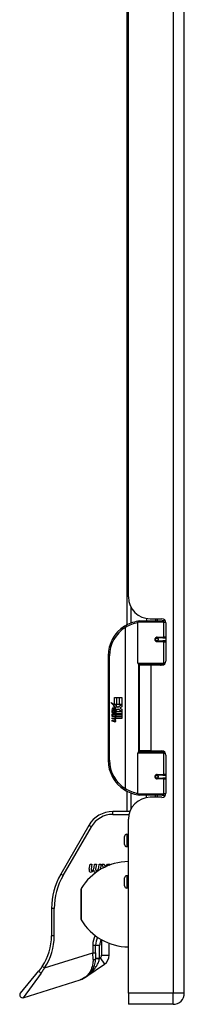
# Model space of a CAD drawing. Header units: inches. Extents: x 6 to 188, y 10 to 101.
# Tile 56 of 140: x 46.92 to 49.28, y 25.98 to 40.1. Entities that reach past the tile are written whole.
import ezdxf

# ---------------------------------------------------------------- set-up
doc = ezdxf.new("R2010")
doc.units = ezdxf.units.IN
doc.header["$MEASUREMENT"] = 0
doc.layers.add('Visible Edges(ANSI)', color=7, linetype='Continuous', lineweight=25)
doc.layers.add('Visible Tangent Edges(ANSI)', color=7, linetype='Continuous', lineweight=25)

msp = doc.modelspace()

# ---------------------------------------------------------------- linework, layer by layer
at = {"layer": 'Visible Edges(ANSI)'}
for p, q in [((49.276, 26.137), (49.276, 73.618)), ((48.457, 31.42), (48.457, 42.132)), ((48.476, 31.819), (48.476, 41.734)), ((48.736, 31.511), (48.736, 31.476)), ((48.788, 31.507), (48.954, 31.507)), ((48.862, 31.507), (48.862, 31.476)), ((48.611, 30.871), (48.611, 31.456)), ((48.631, 31.476), (48.961, 31.476)), ((49.005, 31.476), (48.961, 31.476)), ((49.013, 31.448), (49.013, 30.9)), ((48.878, 31.231), (48.878, 31.229)), ((48.883, 31.23), (48.878, 31.23)), ((48.97, 31.232), (48.883, 31.232)), ((48.886, 31.23), (48.886, 31.232)), ((48.97, 31.232), (49.013, 31.232)), ((48.883, 31.188), (48.97, 31.188)), ((48.886, 31.191), (48.887, 31.188)), ((49.013, 31.188), (48.97, 31.188)), ((48.186, 30.976), (48.186, 29.476)), ((48.964, 30.856), (48.627, 30.856)), ((48.799, 30.841), (48.631, 30.841)), ((48.631, 30.841), (48.631, 29.61)), ((48.703, 30.856), (48.703, 30.841)), ((48.954, 30.841), (48.799, 30.841)), ((48.894, 30.856), (48.894, 30.841)), ((48.964, 30.856), (48.992, 30.856)), ((48.274, 30.376), (48.306, 30.376)), ((48.274, 30.279), (48.274, 30.376)), ((48.306, 30.376), (48.306, 30.277)), ((48.311, 30.376), (48.343, 30.376)), ((48.311, 30.277), (48.311, 30.376)), ((48.343, 30.376), (48.343, 30.277)), ((48.347, 30.277), (48.347, 30.376)), ((48.347, 30.376), (48.379, 30.376)), ((48.379, 30.376), (48.379, 30.242)), ((48.226, 30.304), (48.274, 30.279)), ((48.272, 30.26), (48.226, 30.304)), ((48.258, 30.258), (48.272, 30.26)), ((48.302, 30.226), (48.258, 30.258)), ((48.277, 30.277), (48.307, 30.262)), ((48.306, 30.277), (48.277, 30.277)), ((48.307, 30.262), (48.297, 30.26)), ((48.297, 30.26), (48.325, 30.24)), ((48.343, 30.277), (48.311, 30.277)), ((48.325, 30.24), (48.378, 30.277)), ((48.378, 30.277), (48.347, 30.277)), ((48.379, 30.242), (48.353, 30.224)), ((48.241, 30.18), (48.269, 30.156)), ((48.241, 30.164), (48.241, 30.18)), ((48.26, 30.151), (48.241, 30.164)), ((48.241, 30.141), (48.26, 30.148)), ((48.241, 30.125), (48.241, 30.141)), ((48.269, 30.138), (48.241, 30.125)), ((48.241, 30.118), (48.295, 30.108)), ((48.241, 30.105), (48.241, 30.118)), ((48.263, 30.101), (48.241, 30.105)), ((48.252, 30.186), (48.243, 30.186)), ((48.26, 30.148), (48.26, 30.151)), ((48.264, 30.179), (48.264, 30.216)), ((48.269, 30.156), (48.295, 30.17)), ((48.295, 30.114), (48.269, 30.138)), ((48.273, 30.214), (48.273, 30.19)), ((48.295, 30.153), (48.277, 30.146)), ((48.277, 30.146), (48.277, 30.144)), ((48.277, 30.144), (48.295, 30.13)), ((48.28, 30.144), (48.298, 30.151)), ((48.379, 30.144), (48.28, 30.144)), ((48.286, 30.098), (48.286, 30.095)), ((48.295, 30.097), (48.286, 30.098)), ((48.288, 30.139), (48.379, 30.139)), ((48.298, 30.132), (48.288, 30.139)), ((48.291, 30.219), (48.302, 30.226)), ((48.292, 30.094), (48.298, 30.093)), ((48.295, 30.17), (48.295, 30.153)), ((48.295, 30.13), (48.295, 30.114)), ((48.295, 30.108), (48.295, 30.097)), ((48.298, 30.174), (48.378, 30.174)), ((48.298, 30.151), (48.298, 30.174)), ((48.298, 30.11), (48.298, 30.132)), ((48.379, 30.11), (48.298, 30.11)), ((48.298, 30.105), (48.379, 30.105)), ((48.298, 30.093), (48.298, 30.105)), ((48.329, 30.21), (48.299, 30.189)), ((48.378, 30.174), (48.329, 30.21)), ((48.353, 30.224), (48.379, 30.21)), ((48.379, 30.21), (48.379, 30.144)), ((48.379, 30.139), (48.379, 30.11)), ((48.379, 30.105), (48.379, 30.076)), ((48.241, 30.084), (48.275, 30.078)), ((48.241, 30.071), (48.241, 30.084)), ((48.263, 30.067), (48.241, 30.071)), ((48.241, 30.05), (48.275, 30.044)), ((48.241, 30.037), (48.241, 30.05)), ((48.275, 30.03), (48.241, 30.037)), ((48.379, 30.076), (48.299, 30.076)), ((48.611, 28.995), (48.611, 29.58)), ((48.627, 29.596), (48.964, 29.596)), ((48.799, 29.61), (48.631, 29.61)), ((48.703, 29.596), (48.703, 29.61)), ((48.799, 29.61), (48.954, 29.61)), ((48.894, 29.596), (48.894, 29.61)), ((48.992, 29.596), (48.964, 29.596)), ((49.013, 29.551), (49.013, 29.004)), ((48.97, 29.263), (48.883, 29.263)), ((48.886, 29.261), (48.887, 29.263)), ((48.97, 29.263), (49.013, 29.263)), ((48.878, 29.22), (48.878, 29.222)), ((48.878, 29.222), (48.883, 29.222)), ((48.883, 29.22), (48.97, 29.22)), ((48.886, 29.222), (48.886, 29.22)), ((49.013, 29.22), (48.97, 29.22)), ((48.457, 28.74), (48.457, 29.031)), ((48.961, 28.976), (48.631, 28.976)), ((48.736, 28.94), (48.736, 28.976)), ((48.862, 28.945), (48.862, 28.976)), ((48.961, 28.976), (49.005, 28.976)), ((48.954, 28.945), (48.788, 28.945)), ((48.495, 28.74), (48.251, 28.74)), ((47.91, 28.543), (47.506, 27.843)), ((48.476, 26.137), (48.476, 28.633)), ((48.476, 28.414), (48.452, 28.414)), ((48.42, 28.269), (48.42, 28.383)), ((48.476, 28.237), (48.452, 28.237)), ((47.913, 27.916), (47.926, 27.984)), ((47.926, 27.984), (47.952, 27.984)), ((47.952, 27.984), (47.94, 27.916)), ((47.984, 27.94), (47.992, 27.984)), ((47.992, 27.984), (48.018, 27.984)), ((48.018, 27.984), (48.006, 27.916)), ((48.051, 27.94), (48.059, 27.984)), ((48.059, 27.984), (48.085, 27.984)), ((48.085, 27.984), (48.071, 27.907)), ((48.098, 27.984), (48.13, 27.984)), ((48.121, 27.935), (48.098, 27.984)), ((48.13, 27.984), (48.144, 27.947)), ((48.153, 27.951), (48.176, 27.984)), ((48.176, 27.984), (48.208, 27.984)), ((48.208, 27.984), (48.194, 27.968)), ((48.219, 27.977), (48.219, 27.979)), ((48.002, 27.86), (48.002, 27.868)), ((48.045, 27.895), (48.039, 27.895)), ((48.044, 27.891), (48.045, 27.895)), ((48.42, 27.674), (48.42, 27.789)), ((48.476, 27.82), (48.452, 27.82)), ((47.798, 27.194), (47.798, 27.627)), ((48.476, 27.643), (48.452, 27.643)), ((47.374, 27.351), (47.374, 26.957)), ((48.201, 26.68), (48.201, 26.851)), ((48.004, 26.715), (48.004, 26.826)), ((48.004, 26.715), (48.004, 26.628)), ((46.928, 26.134), (47.194, 26.454)), ((47.867, 26.368), (48.133, 26.55)), ((46.97, 26.071), (47.784, 26.328)), ((48.476, 26.137), (48.476, 25.976)), ((49.115, 25.976), (48.476, 25.976))]:
    msp.add_line(p, q, dxfattribs=at)
at = {"layer": 'Visible Edges(ANSI)', "flags": 128}
for points in [[(48.618, 31.471), (48.618, 31.471), (48.618, 31.471), (48.617, 31.471), (48.617, 31.471), (48.617, 31.471), (48.617, 31.471), (48.616, 31.471), (48.616, 31.471), (48.616, 31.471), (48.616, 31.471), (48.615, 31.471), (48.615, 31.471), (48.615, 31.471), (48.615, 31.471), (48.614, 31.471), (48.614, 31.471), (48.614, 31.47), (48.614, 31.47), (48.613, 31.47), (48.613, 31.47), (48.613, 31.47), (48.613, 31.47), (48.612, 31.47), (48.612, 31.47)], [(48.883, 31.188), (48.881, 31.188), (48.878, 31.189), (48.875, 31.19), (48.873, 31.191), (48.871, 31.192), (48.868, 31.194), (48.866, 31.196), (48.865, 31.199), (48.863, 31.201), (48.862, 31.204), (48.862, 31.207), (48.862, 31.21), (48.862, 31.213), (48.862, 31.216), (48.863, 31.219), (48.865, 31.221), (48.866, 31.224), (48.868, 31.226), (48.871, 31.228), (48.873, 31.229), (48.875, 31.23), (48.878, 31.231), (48.881, 31.231), (48.883, 31.232)], [(48.93, 30.841), (48.933, 30.842), (48.935, 30.843), (48.938, 30.844), (48.94, 30.845), (48.943, 30.846), (48.945, 30.847), (48.948, 30.847), (48.951, 30.848), (48.953, 30.849), (48.956, 30.85), (48.958, 30.85), (48.961, 30.851), (48.963, 30.851), (48.966, 30.852), (48.968, 30.852), (48.971, 30.853), (48.974, 30.853), (48.976, 30.854), (48.979, 30.854), (48.981, 30.854), (48.984, 30.855), (48.987, 30.855), (48.989, 30.855), (48.992, 30.855)], [(48.992, 29.596), (48.989, 29.596), (48.987, 29.597), (48.984, 29.597), (48.981, 29.597), (48.979, 29.597), (48.976, 29.598), (48.974, 29.598), (48.971, 29.599), (48.968, 29.599), (48.966, 29.6), (48.963, 29.6), (48.961, 29.601), (48.958, 29.601), (48.956, 29.602), (48.953, 29.603), (48.951, 29.603), (48.948, 29.604), (48.945, 29.605), (48.943, 29.606), (48.94, 29.606), (48.938, 29.607), (48.935, 29.608), (48.933, 29.609), (48.93, 29.61)], [(48.883, 29.22), (48.881, 29.22), (48.878, 29.22), (48.875, 29.221), (48.873, 29.222), (48.871, 29.224), (48.868, 29.226), (48.866, 29.228), (48.865, 29.23), (48.863, 29.233), (48.862, 29.236), (48.862, 29.239), (48.862, 29.242), (48.862, 29.244), (48.862, 29.247), (48.863, 29.25), (48.865, 29.253), (48.866, 29.255), (48.868, 29.257), (48.871, 29.259), (48.873, 29.26), (48.875, 29.262), (48.878, 29.262), (48.881, 29.263), (48.883, 29.263)], [(48.612, 28.981), (48.612, 28.981), (48.613, 28.981), (48.613, 28.981), (48.613, 28.981), (48.613, 28.981), (48.614, 28.981), (48.614, 28.981), (48.614, 28.981), (48.614, 28.981), (48.615, 28.981), (48.615, 28.981), (48.615, 28.981), (48.615, 28.981), (48.616, 28.981), (48.616, 28.981), (48.616, 28.981), (48.616, 28.981), (48.617, 28.981), (48.617, 28.981), (48.617, 28.981), (48.617, 28.98), (48.618, 28.98), (48.618, 28.98), (48.618, 28.98)], [(47.784, 26.328), (47.798, 26.333), (47.812, 26.338), (47.826, 26.344), (47.839, 26.351), (47.852, 26.359), (47.865, 26.367), (47.877, 26.375), (47.889, 26.385), (47.901, 26.395), (47.912, 26.406), (47.923, 26.417), (47.933, 26.429), (47.943, 26.442), (47.953, 26.456), (47.962, 26.47), (47.97, 26.485), (47.977, 26.5), (47.984, 26.517), (47.99, 26.534), (47.995, 26.552), (47.999, 26.57), (48.002, 26.589), (48.004, 26.608), (48.004, 26.628)], [(47.242, 26.519), (47.24, 26.517), (47.238, 26.514), (47.236, 26.511), (47.234, 26.508), (47.232, 26.505), (47.23, 26.503), (47.228, 26.5), (47.226, 26.497), (47.225, 26.494), (47.223, 26.492), (47.221, 26.489), (47.219, 26.486), (47.216, 26.484), (47.214, 26.481), (47.212, 26.478), (47.21, 26.476), (47.208, 26.473), (47.206, 26.47), (47.204, 26.468), (47.202, 26.465), (47.2, 26.462), (47.198, 26.46), (47.196, 26.457), (47.194, 26.454)]]:
    msp.add_lwpolyline(points, dxfattribs=at)
at = {"layer": 'Visible Edges(ANSI)'}
for centre in [(48.883, 31.21), (48.883, 29.241)]:
    msp.add_circle(centre, 0.0197, dxfattribs=at)
for centre, radius, start, end in [((48.788, 31.819), 0.312, 180, 270), ((48.954, 31.448), 0.0591, 0, 90), ((48.686, 30.976), 0.5, 122.2377, 180), ((48.686, 30.976), 0.5, 98.5081, 122.2377), ((48.631, 31.456), 0.0197, 90, 180), ((48.883, 31.21), 0.0217, 279.147, 90), ((48.627, 30.871), 0.0157, 180, 270), ((48.954, 30.9), 0.0591, 270, 0), ((48.261, 30.21), 0.0197, 86.5646, 171.5605), ((48.26, 30.19), 0.0398, 44.1684, 86.5646), ((48.301, 30.204), 0.0607, 171.5605, 197.3343), ((48.281, 30.198), 0.0307, 154.6784, 202.5609), ((48.262, 30.207), 0.0096, 73.5261, 154.6784), ((48.255, 30.055), 0.0465, 57.5992, 80), ((48.276, 30.205), 0.0282, 246.1555, 293.8445), ((48.271, 30.198), 0.0168, 19.3797, 82.9975), ((48.278, 30.199), 0.00955, 241.4547, 321.1652), ((48.273, 30.083), 0.0126, 6.03, 57.5992), ((48.277, 30.2), 0.0109, 321.1652, 19.3797), ((48.273, 30.074), 0.024, 359.4776, 57.4114), ((48.281, 30.193), 0.0152, 293.8445, 355.0802), ((48.267, 30.197), 0.0299, 350.4085, 44.1684), ((48.267, 30.197), 0.033, 347.079, 43.1785), ((48.275, 30.076), 0.024, 358.7952, 46.5849), ((48.256, 30.021), 0.0465, 58.5584, 80.8257), ((48.277, 30.09), 0.0123, 260, 293.5571), ((48.277, 30.056), 0.0123, 259.9922, 293.5487), ((48.28, 30.059), 0.0288, 259, 288.4748), ((48.273, 30.05), 0.0126, 6.1027, 57.6083), ((48.28, 30.084), 0.006, 293.5571, 6.03), ((48.28, 30.05), 0.006, 293.5487, 6.1027), ((48.281, 30.092), 0.0288, 273.6169, 286.9928), ((48.272, 30.041), 0.0246, 359.6788, 63.9508), ((48.287, 30.074), 0.0101, 286.9928, 359.4776), ((48.286, 30.041), 0.0105, 288.4748, 359.6788), ((48.627, 29.58), 0.0157, 90, 180), ((48.954, 29.551), 0.0591, 0, 90), ((48.686, 29.476), 0.5, 180, 237.7623), ((48.883, 29.241), 0.0217, 270, 80.853), ((48.686, 29.476), 0.5, 237.7623, 261.4919), ((48.631, 28.995), 0.0197, 180, 270), ((48.954, 29.004), 0.0591, 270, 0), ((48.788, 28.633), 0.312, 90, 180), ((48.251, 28.346), 0.394, 90, 150), ((48.452, 28.383), 0.0315, 90, 180), ((48.452, 28.269), 0.0315, 180, 270), ((48.485, 27.223), 0.8, 90.6911, 148.9551), ((48.254, 27.864), 0.12, 100.4083, 107.3343), ((48.359, 27.351), 0.984, 150, 180), ((47.968, 27.906), 0.0567, 169, 198.4748), ((47.934, 27.894), 0.0207, 198.4748, 269.6788), ((47.934, 27.922), 0.0483, 269.6788, 333.9508), ((47.964, 27.912), 0.0242, 169.9922, 203.5487), ((47.952, 27.907), 0.0118, 203.5487, 276.1027), ((47.951, 27.92), 0.0248, 276.1027, 327.6083), ((47.894, 27.954), 0.0915, 328.5584, 350.8257), ((48.034, 27.904), 0.0567, 183.6169, 196.9928), ((47.999, 27.893), 0.02, 196.9928, 269.4776), ((47.999, 27.921), 0.0472, 269.4776, 327.4114), ((48.003, 27.915), 0.0472, 268.7952, 283.6473), ((48.03, 27.912), 0.0242, 170, 203.5571), ((48.018, 27.907), 0.0118, 203.5571, 276.03), ((48.017, 27.92), 0.0248, 276.03, 327.5992), ((47.961, 27.955), 0.0915, 327.5992, 350), ((48.452, 27.789), 0.0315, 90, 180), ((47.813, 27.627), 0.0156, 148.9551, 180), ((48.452, 27.674), 0.0315, 180, 270), ((47.813, 27.194), 0.0156, 180, 211.0449), ((48.485, 27.599), 0.8, 211.0449, 269.3089), ((46.587, 26.957), 0.787, 326.2645, 0), ((48.241, 26.826), 0.236, 151.6063, 180), ((48.044, 26.68), 0.157, 304.35, 0), ((46.958, 26.109), 0.0394, 140.37, 287.5), ((49.115, 26.137), 0.161, 270, 0)]:
    msp.add_arc(centre, radius, start, end, dxfattribs=at)
at = {"layer": 'Visible Tangent Edges(ANSI)'}
for p, q in [((49.115, 73.618), (49.115, 26.137)), ((48.511, 31.674), (48.511, 31.444)), ((48.886, 31.507), (48.886, 31.476)), ((48.419, 31.399), (48.43, 31.382)), ((48.43, 31.382), (48.43, 29.069)), ((48.43, 31.382), (48.434, 31.382)), ((48.434, 29.069), (48.434, 31.382)), ((48.98, 31.456), (48.611, 31.456)), ((48.98, 31.456), (49.012, 31.456)), ((48.98, 31.456), (48.98, 31.241)), ((48.886, 31.231), (48.886, 31.229)), ((48.888, 31.241), (48.98, 31.241)), ((49.013, 31.241), (48.98, 31.241)), ((48.886, 31.191), (48.886, 31.19)), ((48.98, 31.178), (48.888, 31.178)), ((48.98, 31.178), (48.98, 30.871)), ((48.98, 31.178), (49.013, 31.178)), ((48.186, 30.976), (48.206, 30.976)), ((48.206, 29.476), (48.206, 30.976)), ((48.611, 30.871), (48.98, 30.871)), ((48.619, 30.858), (48.619, 29.594)), ((48.799, 30.841), (48.799, 29.61)), ((49.005, 30.871), (48.98, 30.871)), ((48.98, 29.58), (48.611, 29.58)), ((48.98, 29.58), (49.005, 29.58)), ((48.98, 29.58), (48.98, 29.273)), ((48.206, 29.476), (48.186, 29.476)), ((48.886, 29.262), (48.886, 29.261)), ((48.888, 29.273), (48.98, 29.273)), ((49.013, 29.273), (48.98, 29.273)), ((48.886, 29.222), (48.886, 29.22)), ((48.98, 29.21), (48.888, 29.21)), ((48.98, 29.21), (48.98, 28.995)), ((48.98, 29.21), (49.013, 29.21)), ((48.43, 29.069), (48.419, 29.053)), ((48.434, 29.069), (48.43, 29.069)), ((48.511, 29.007), (48.511, 28.777)), ((48.611, 28.995), (48.98, 28.995)), ((48.886, 28.976), (48.886, 28.945)), ((49.012, 28.995), (48.98, 28.995)), ((48.251, 28.701), (48.251, 28.74)), ((48.251, 28.701), (48.483, 28.701)), ((47.945, 28.523), (47.91, 28.543)), ((47.54, 27.823), (47.945, 28.523)), ((48.452, 28.414), (48.452, 28.237)), ((47.54, 27.823), (47.506, 27.843)), ((48.452, 27.82), (48.452, 27.643)), ((47.8, 27.636), (47.8, 27.186)), ((47.414, 27.351), (47.374, 27.351)), ((47.414, 26.957), (47.414, 27.351)), ((47.414, 26.957), (47.374, 26.957)), ((48.091, 26.902), (48.091, 26.68)), ((47.275, 26.498), (47.965, 26.715)), ((47.965, 26.826), (47.965, 26.715)), ((47.965, 26.826), (48.004, 26.826)), ((47.965, 26.715), (48.004, 26.715)), ((47.969, 26.617), (47.965, 26.715)), ((48.004, 26.826), (48.063, 26.826)), ((48.063, 26.636), (48.063, 26.826)), ((48.004, 26.636), (48.063, 26.636)), ((48.063, 26.636), (48.062, 26.63)), ((48.07, 26.641), (48.063, 26.636)), ((48.07, 26.641), (48.133, 26.55)), ((48.091, 26.68), (48.201, 26.68)), ((47.226, 26.423), (46.97, 26.071)), ((47.275, 26.498), (47.242, 26.519)), ((49.115, 26.137), (48.476, 26.137)), ((49.276, 26.137), (49.115, 26.137)), ((49.115, 25.976), (49.115, 26.137))]:
    msp.add_line(p, q, dxfattribs=at)
at = {"layer": 'Visible Tangent Edges(ANSI)', "flags": 128}
for points in [[(48.888, 31.241), (48.884, 31.241), (48.88, 31.241), (48.876, 31.239), (48.872, 31.238), (48.868, 31.235), (48.865, 31.233), (48.862, 31.23), (48.859, 31.226), (48.857, 31.222), (48.856, 31.218), (48.855, 31.214), (48.855, 31.21), (48.855, 31.206), (48.856, 31.201), (48.857, 31.197), (48.86, 31.194), (48.862, 31.19), (48.865, 31.187), (48.868, 31.184), (48.872, 31.182), (48.876, 31.181), (48.88, 31.179), (48.884, 31.179), (48.888, 31.178)], [(48.992, 30.855), (48.988, 30.855), (48.984, 30.855), (48.98, 30.855), (48.975, 30.855), (48.971, 30.854), (48.967, 30.854), (48.963, 30.854), (48.959, 30.853), (48.955, 30.853), (48.951, 30.853), (48.946, 30.852), (48.942, 30.852), (48.938, 30.851), (48.934, 30.85), (48.93, 30.85), (48.926, 30.849), (48.922, 30.848), (48.918, 30.847), (48.914, 30.847), (48.91, 30.846), (48.906, 30.845), (48.902, 30.844), (48.898, 30.843), (48.894, 30.842)], [(48.894, 29.609), (48.898, 29.608), (48.902, 29.607), (48.906, 29.607), (48.91, 29.606), (48.914, 29.605), (48.918, 29.604), (48.922, 29.603), (48.926, 29.602), (48.93, 29.602), (48.934, 29.601), (48.938, 29.601), (48.942, 29.6), (48.946, 29.599), (48.951, 29.599), (48.955, 29.598), (48.959, 29.598), (48.963, 29.598), (48.967, 29.597), (48.971, 29.597), (48.975, 29.597), (48.98, 29.596), (48.984, 29.596), (48.988, 29.596), (48.992, 29.596)], [(48.888, 29.273), (48.884, 29.273), (48.88, 29.272), (48.876, 29.271), (48.872, 29.269), (48.868, 29.267), (48.865, 29.264), (48.862, 29.261), (48.86, 29.258), (48.857, 29.254), (48.856, 29.25), (48.855, 29.246), (48.855, 29.242), (48.855, 29.237), (48.856, 29.233), (48.857, 29.229), (48.859, 29.225), (48.862, 29.222), (48.865, 29.219), (48.868, 29.216), (48.872, 29.214), (48.876, 29.212), (48.88, 29.211), (48.884, 29.21), (48.888, 29.21)], [(47.969, 26.617), (47.969, 26.597), (47.968, 26.578), (47.966, 26.56), (47.963, 26.542), (47.959, 26.524), (47.954, 26.508), (47.949, 26.492), (47.943, 26.476), (47.936, 26.462), (47.929, 26.448), (47.921, 26.435), (47.913, 26.423), (47.904, 26.411), (47.895, 26.4), (47.885, 26.39), (47.875, 26.38), (47.865, 26.371), (47.854, 26.363), (47.843, 26.356), (47.832, 26.349), (47.82, 26.343), (47.808, 26.337), (47.796, 26.332), (47.784, 26.328)], [(47.867, 26.368), (47.879, 26.376), (47.89, 26.385), (47.901, 26.393), (47.912, 26.402), (47.922, 26.411), (47.933, 26.421), (47.943, 26.43), (47.953, 26.44), (47.962, 26.45), (47.972, 26.461), (47.981, 26.472), (47.99, 26.483), (47.998, 26.494), (48.006, 26.505), (48.014, 26.517), (48.021, 26.529), (48.028, 26.541), (48.035, 26.553), (48.041, 26.566), (48.046, 26.579), (48.051, 26.591), (48.055, 26.604), (48.059, 26.617), (48.062, 26.63)], [(47.226, 26.423), (47.228, 26.426), (47.23, 26.429), (47.232, 26.432), (47.235, 26.435), (47.237, 26.438), (47.239, 26.441), (47.241, 26.444), (47.243, 26.447), (47.245, 26.45), (47.247, 26.453), (47.249, 26.456), (47.251, 26.459), (47.253, 26.462), (47.255, 26.466), (47.257, 26.469), (47.259, 26.472), (47.261, 26.475), (47.263, 26.478), (47.265, 26.481), (47.267, 26.485), (47.269, 26.488), (47.271, 26.491), (47.273, 26.494), (47.275, 26.498)]]:
    msp.add_lwpolyline(points, dxfattribs=at)
at = {"layer": 'Visible Tangent Edges(ANSI)'}
for centre, radius, start, end in [((48.686, 30.976), 0.48, 122.2377, 180), ((48.69, 30.976), 0.48, 99.4349, 122.2377), ((48.686, 29.476), 0.48, 180, 237.7623), ((48.69, 29.476), 0.48, 237.7623, 260.5651), ((48.251, 28.346), 0.354, 90, 150), ((48.359, 27.351), 0.945, 150, 180), ((46.587, 26.957), 0.827, 326.2645, 0), ((48.241, 26.826), 0.276, 150.5351, 180), ((48.241, 26.826), 0.177, 152.9171, 180), ((48.044, 26.68), 0.0472, 304.35, 0)]:
    msp.add_arc(centre, radius, start, end, dxfattribs=at)
for centre, major_axis, ratio, start_param, end_param in [((48.43, 31.382), (-0.0105, 0.0167), 0.161367, 4.610972, 6.283185), ((48.615, 31.451), (-0.0029, 0.0195), 0.187781, 5.698095, 6.283185), ((48.961, 31.456), (0, 0.0197), 0.965926, 4.712389, 6.283185), ((48.883, 31.241), (0, -0.00984), 0.476565, 0, 1.570796), ((48.97, 31.241), (0, -0.00984), 0.965926, 0, 1.570796), ((48.883, 31.178), (0, 0.00984), 0.476565, 4.712389, 6.283185), ((48.97, 31.178), (0, 0.00984), 0.965926, 4.712389, 6.283185), ((48.964, 30.871), (0, -0.0157), 0.965926, 0, 1.570796), ((48.964, 29.58), (0, 0.0157), 0.965926, 4.712389, 6.283185), ((48.883, 29.273), (0, -0.00984), 0.476565, 0, 1.570796), ((48.97, 29.273), (0, -0.00984), 0.965926, 0, 1.570796), ((48.883, 29.21), (0, 0.00984), 0.476565, 4.712389, 6.283185), ((48.97, 29.21), (0, 0.00984), 0.965926, 4.712389, 6.283185), ((48.43, 29.069), (-0.0105, -0.0167), 0.161367, 0, 1.672214), ((48.615, 29.001), (-0.0029, -0.0195), 0.187781, 0, 0.58509), ((48.961, 28.995), (0, -0.0197), 0.965926, 0, 1.570796), ((47.965, 26.628), (0.0394, 0), 0.287968, 4.802937, 6.283185), ((48.063, 26.628), (-0.0591, 0), 0.030793, 4.733431, 6.283185), ((47.224, 26.429), (-0.0303, 0.0251), 0.099128, 0, 1.723014)]:
    msp.add_ellipse(centre, major_axis=major_axis, ratio=ratio, start_param=start_param, end_param=end_param, dxfattribs=at)

doc.saveas('drawing.dxf')
